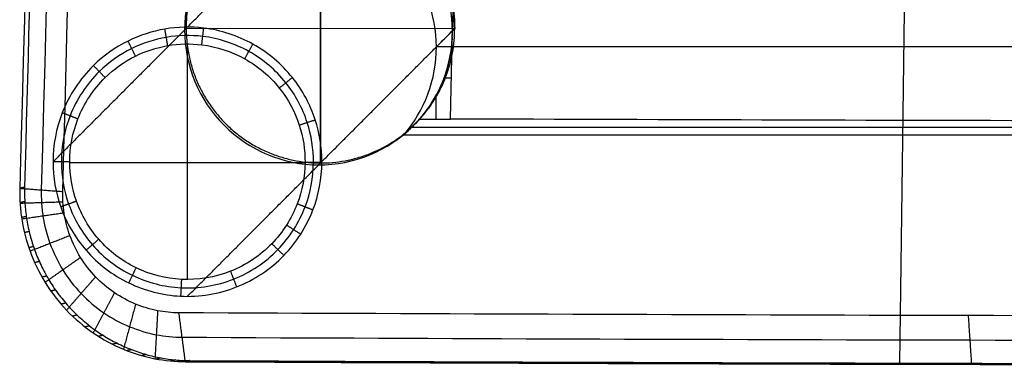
# Model space of a CAD drawing. Header units: millimetres. Extents: x -228 to 253, y -266 to 212.
# Tile 1 of 22: x -197 to -80, y -266 to -225. Entities that reach past the tile are written whole.
import ezdxf

# ---------------------------------------------------------------- set-up
doc = ezdxf.new("R2010")
doc.units = ezdxf.units.MM
doc.header["$MEASUREMENT"] = 0
doc.layers.add('Pause chair', color=7, linetype='Continuous', true_color=0x8b1c62)

msp = doc.modelspace()

# ---------------------------------------------------------------- linework, layer by layer
at = {"layer": 'Pause chair'}
for p, q in [((-161.25, -210.19, 461.54), (-161.25, -242.17, 462.66)), ((-161.25, -242.17, 462.66), (-161.25, -210.19, 461.54)), ((-145.26, -226.2, 461.54), (-177.24, -226.16, 462.66)), ((-145.26, -226.2, 461.54), (-177.24, -226.16, 462.66)), ((-177.08, -256.03, 6.66), (-177.08, -228.01, 6.66)), ((173.09, -228.36, 398.91), (-147.45, -228.36, 398.91)), ((-145.66, -232.08, 454.07), (-146.55, -232.08, 454.07)), ((-147.49, -236.94, 454.24), (-147.49, -234.14, 454.14)), ((-150.4, -237.9, 426.76), (176.04, -237.9, 426.76)), ((-163.08, -242.16, 6.66), (-191.09, -242.16, 6.66))]:
    msp.add_line(p, q, dxfattribs=at)
for points, knots in [([(-87.27, 140.8, 446.22), (-88.11, 79.66, 448.26), (-89.79, -61.88, 453.29), (-91.47, -204.07, 458.35), (-92.31, -265.97, 460.42)], [-0.370137, -0.370137, -0.370137, -0.370137, 184.697233, 370.13511, 370.13511, 370.13511, 370.13511]), ([(-187.73, 76.21, 459.73), (-189.15, 23.98, 461.55), (-192.07, -83.09, 465.29), (-194.99, -190.16, 469.03), (-196.48, -245.06, 470.95)], [27.815421, 27.815421, 27.815421, 27.815421, 184.697233, 349.592263, 349.592263, 349.592263, 349.592263]), ([(-185.8, 75.9, 452.37), (-185.8, 75.9, 452.37), (-185.8, 75.9, 452.37), (-185.8, 75.9, 452.37), (-188.7, -31.19, 456.12), (-191.59, -138.28, 459.87), (-194.49, -245.37, 463.61)], [-0.000603, -0.000603, -0.000603, -0.000603, 0.000363, 0.000363, 0.000363, 321.585795, 321.585795, 321.585795, 321.585795]), ([(-191.93, -245.56, 460.22), (-189.03, -138.47, 456.48), (-186.17, -31.38, 452.7), (-183.28, 75.71, 448.96), (-183.28, 75.71, 448.96), (-183.28, 75.72, 448.96), (-183.28, 75.72, 448.96)], [-321.585795, -321.585795, -321.585795, -321.585795, -0.000363, -0.000363, -0.000363, 0.001569, 0.001569, 0.001569, 0.001569]), ([(-145.53, -226.45, 453.87), (-145.53, -222.07, 453.73), (-147.32, -218.01, 453.79), (-153.21, -212.15, 454.26), (-157.16, -210.48, 454.66), (-165.39, -210.34, 455.63), (-169.51, -211.88, 456.19), (-175.71, -217.93, 457.17), (-177.42, -222.08, 457.53), (-177.42, -226.35, 457.66)], [51.164548, 51.164548, 51.164548, 51.164548, 63.969246, 63.969246, 76.732238, 76.732238, 89.528968, 89.528968, 102.329109, 102.329109, 102.329109, 102.329109]), ([(-151.36, -238.86, 399.27), (-148.83, -235.95, 399.17), (-147.44, -232.22, 399.04), (-147.45, -228.37, 398.91), (-147.45, -224.51, 398.77), (-148.86, -220.78, 398.64), (-151.4, -217.87, 398.54)], [0, 0, 0, 0, 11.692429, 11.692429, 11.692429, 23.401756, 23.401756, 23.401756, 23.401756]), ([(-161.08, -242, 8.59), (-161.08, -240.32, 8.58), (-161.65, -236.72, 8.57), (-164.39, -231.66, 8.56), (-169.1, -227.68, 8.56), (-174.59, -225.89, 8.57), (-179.8, -226.02, 8.6), (-184.4, -227.51, 8.62), (-188.94, -230.73, 8.66), (-192.29, -235.79, 8.7), (-193.09, -240.05, 8.72), (-193.09, -242.04, 8.73)], [43.936816, 43.936816, 43.936816, 43.936816, 48.350645, 53.391619, 58.809831, 64.228043, 68.286519, 72.344996, 76.779899, 82.717862, 87.945863, 87.945863, 87.945863, 87.945863]), ([(-162.08, -242.12, 7.62), (-162.07, -240.5, 7.62), (-162.6, -237.09, 7.61), (-165.18, -232.3, 7.61), (-169.6, -228.57, 7.61), (-174.75, -226.9, 7.62), (-179.63, -227.02, 7.63), (-183.94, -228.42, 7.64), (-188.2, -231.43, 7.66), (-191.34, -236.18, 7.68), (-192.09, -240.17, 7.69), (-192.09, -242.04, 7.69)], [43.831517, 43.831517, 43.831517, 43.831517, 48.350645, 53.39162, 58.809832, 64.228043, 68.28652, 72.344996, 76.779899, 82.717862, 87.945863, 87.945863, 87.945863, 87.945863]), ([(-177.42, -226.35, 457.66), (-177.41, -230.61, 457.8), (-175.72, -234.67, 457.71), (-169.73, -240.69, 457.13), (-165.69, -242.38, 456.69), (-157.24, -242.41, 455.69), (-153.19, -240.75, 455.18), (-147.2, -234.76, 454.32), (-145.52, -230.7, 454.01), (-145.53, -226.45, 453.87)], [0, 0, 0, 0, 12.794385, 12.794385, 25.582037, 25.582037, 38.37354, 38.37354, 51.164548, 51.164548, 51.164548, 51.164548]), ([(-191.09, -242.04, 6.66), (-191.09, -240.3, 6.66), (-190.39, -236.57, 6.66), (-187.46, -232.14, 6.66), (-183.48, -229.32, 6.66), (-179.46, -228.02, 6.66), (-174.9, -227.91, 6.66), (-170.09, -229.47, 6.66), (-165.97, -232.95, 6.66), (-163.56, -237.41, 6.66), (-163.07, -240.6, 6.66), (-163.08, -242.11, 6.66)], [-87.945863, -87.945863, -87.945863, -87.945863, -82.717863, -76.7799, -72.344997, -68.28652, -64.228043, -58.809831, -53.391619, -48.350645, -43.831517, -43.831517, -43.831517, -43.831517]), ([(171.42, -236.94, 454.24), (118.71, -237.14, 448.55), (65.84, -237.24, 445.68), (12.82, -237.24, 445.68), (-40.2, -237.24, 445.68), (-93.06, -237.14, 448.55), (-145.77, -236.94, 454.24)], [0, 0, 0, 0, 158.979161, 158.979161, 158.979161, 317.958321, 317.958321, 317.958321, 317.958321]), ([(-193.09, -242.04, 8.73), (-193.1, -243.86, 8.73), (-192.43, -247.68, 8.75), (-189.37, -252.93, 8.76), (-184.27, -256.82, 8.75), (-177.79, -258.48, 8.73), (-171.05, -257.37, 8.7), (-166.26, -254.18, 8.66), (-163.5, -250.68, 8.63), (-161.66, -247.03, 8.61), (-161.09, -244.04, 8.6), (-161.08, -242.12, 8.59)], [-0.072323, -0.072323, -0.072323, -0.072323, 4.70258, 9.969049, 15.588879, 21.208709, 27.170692, 33.132676, 35.970095, 38.807514, 43.831517, 43.831517, 43.831517, 43.831517]), ([(-192.09, -242.04, 7.69), (-192.1, -243.75, 7.69), (-191.47, -247.33, 7.7), (-188.61, -252.25, 7.71), (-183.82, -255.89, 7.7), (-177.75, -257.45, 7.69), (-171.43, -256.41, 7.68), (-166.94, -253.42, 7.66), (-164.35, -250.14, 7.65), (-162.62, -246.71, 7.63), (-162.09, -243.91, 7.63), (-162.08, -242.12, 7.62)], [-0.072323, -0.072323, -0.072323, -0.072323, 4.702581, 9.96905, 15.58888, 21.208709, 27.170693, 33.132676, 35.970095, 38.807514, 43.831517, 43.831517, 43.831517, 43.831517]), ([(-163.08, -242.11, 6.66), (-163.09, -243.78, 6.66), (-163.59, -246.4, 6.66), (-165.2, -249.6, 6.66), (-167.62, -252.66, 6.66), (-171.8, -255.45, 6.66), (-177.71, -256.42, 6.66), (-183.37, -254.97, 6.66), (-187.84, -251.57, 6.66), (-190.51, -246.97, 6.66), (-191.1, -243.63, 6.66), (-191.09, -242.04, 6.66)], [-43.831517, -43.831517, -43.831517, -43.831517, -38.807514, -35.970095, -33.132676, -27.170693, -21.208709, -15.58888, -9.96905, -4.702581, 0.072323, 0.072323, 0.072323, 0.072323]), ([(-197.04, -245.18, 467), (-197.06, -245.78, 467.03), (-197.04, -247.01, 467.06), (-196.76, -249.54, 467.1), (-195.93, -252.77, 467.08), (-194.14, -256.46, 466.94), (-191.58, -259.78, 466.68), (-188.4, -262.48, 466.32), (-184.8, -264.42, 465.89), (-181.06, -265.55, 465.43), (-178.54, -265.79, 465.11), (-177.33, -265.8, 464.95)], [-0.000539, -0.000539, -0.000539, -0.000539, 1.259767, 2.581352, 5.350778, 8.236829, 11.171975, 14.103569, 16.979825, 19.735549, 22.302304, 22.302304, 22.302304, 22.302304]), ([(-196.48, -245.06, 470.95), (-196.49, -245.63, 470.97), (-196.47, -246.79, 471), (-196.3, -248.56, 471.03), (-195.95, -250.35, 471.04), (-195.44, -252.14, 471.02), (-194.74, -253.92, 470.98), (-193.87, -255.65, 470.91), (-192.82, -257.3, 470.81), (-191.6, -258.86, 470.69), (-190.24, -260.28, 470.54), (-188.75, -261.57, 470.38), (-187.16, -262.68, 470.2), (-185.48, -263.63, 470), (-183.76, -264.39, 469.79), (-182, -264.97, 469.57), (-180.25, -265.38, 469.35), (-178.52, -265.62, 469.13), (-177.38, -265.67, 468.99), (-176.81, -265.67, 468.91)], [-31.938887, -31.938887, -31.938887, -31.938887, -30.224084, -28.452776, -26.629401, -24.759519, -22.849787, -20.907867, -18.942283, -16.962221, -14.977281, -12.997207, -11.031598, -9.089636, -7.179844, -5.30988, -3.486398, -1.714958, 0, 0, 0, 0]), ([(-194.49, -245.37, 463.61), (-194.5, -245.88, 463.63), (-194.48, -246.92, 463.66), (-194.25, -249.08, 463.69), (-193.54, -251.82, 463.68), (-192.02, -254.96, 463.56), (-189.84, -257.78, 463.34), (-187.13, -260.08, 463.04), (-184.07, -261.73, 462.68), (-180.89, -262.68, 462.29), (-178.74, -262.89, 462.01), (-177.71, -262.89, 461.88)], [-0.000539, -0.000539, -0.000539, -0.000539, 1.259767, 2.581352, 5.350778, 8.236829, 11.171974, 14.103568, 16.979825, 19.735548, 22.302304, 22.302304, 22.302304, 22.302304]), ([(-178.09, -259.99, 458.81), (-178.94, -259.99, 458.92), (-180.71, -259.81, 459.15), (-183.33, -259.03, 459.47), (-185.86, -257.67, 459.76), (-188.09, -255.78, 460.01), (-189.89, -253.46, 460.18), (-191.15, -250.88, 460.28), (-191.73, -248.61, 460.29), (-191.93, -246.84, 460.26), (-191.94, -245.98, 460.23), (-191.93, -245.56, 460.22)], [-22.302304, -22.302304, -22.302304, -22.302304, -19.735548, -16.979825, -14.103568, -11.171974, -8.236829, -5.350778, -2.581352, -1.259767, 0.000539, 0.000539, 0.000539, 0.000539]), ([(203.73, -259.99, 458.81), (172.52, -260.13, 454.77), (108.98, -260.36, 448.56), (12.82, -260.47, 445.4), (-83.34, -260.36, 448.56), (-146.88, -260.13, 454.77), (-178.09, -259.99, 458.81)], [-381.345949, -381.345949, -381.345949, -381.345949, -287.299893, -190.672646, -94.045442, 0.000592, 0.000592, 0.000592, 0.000592]), ([(-177.71, -262.89, 461.88), (-146.56, -263.04, 457.85), (-83.14, -263.26, 451.66), (12.82, -263.37, 448.5), (108.78, -263.26, 451.66), (172.2, -263.04, 457.85), (203.35, -262.89, 461.88)], [-0.000592, -0.000592, -0.000592, -0.000592, 94.045459, 190.672658, 287.299898, 381.345949, 381.345949, 381.345949, 381.345949]), ([(-177.33, -265.8, 464.95), (-149.08, -265.93, 461.3), (-85.7, -266.15, 454.93), (-22.32, -266.23, 452.66), (12.82, -266.23, 452.66), (47.96, -266.23, 452.66), (111.34, -266.15, 454.93), (174.72, -265.93, 461.3), (202.97, -265.8, 464.95)], [-0.000592, -0.000592, -0.000592, -0.000592, 84.960188, 190.672679, 190.672679, 190.672679, 296.38517, 381.345949, 381.345949, 381.345949, 381.345949]), ([(-176.81, -265.67, 468.91), (-148.64, -265.8, 465.27), (-85.43, -266.02, 458.92), (-22.22, -266.1, 456.66), (12.82, -266.1, 456.66), (47.87, -266.1, 456.66), (111.08, -266.02, 458.92), (174.29, -265.8, 465.27), (202.45, -265.67, 468.91)], [-192.288329, -192.288329, -192.288329, -192.288329, -106.607896, 0, 0, 0, 106.607895, 192.288329, 192.288329, 192.288329, 192.288329])]:
    msp.add_open_spline(points, degree=3, knots=knots, dxfattribs=at)
for points, degree in [([(-188.33, 76.09, 455.79), (-191.23, -31, 459.53), (-194.14, -138.09, 463.26), (-197.04, -245.18, 467)], 3), ([(-177.09, -226.01, 8.59), (-169.18, -218.1, 235.06), (-161.27, -210.19, 461.54)], 2), ([(-145.53, -226.45, 453.87), (-145.53, -222.59, 453.74), (-146.94, -218.86, 453.61), (-149.48, -215.95, 453.51)], 3), ([(-145.3, -215.95, 453.51), (-145.37, -219.45, 453.63), (-145.45, -222.95, 453.75), (-145.53, -226.45, 453.87)], 3), ([(-177.24, -226.18, 462.66), (-185.17, -234.11, 235.69), (-193.09, -242.04, 8.73)], 2), ([(-179.43, -228.21, 6.66), (-179.6, -227.23, 7.63), (-179.77, -226.24, 8.6)], 2), ([(-177.42, -226.35, 457.66), (-177.33, -226.26, 460.16), (-177.24, -226.18, 462.66)], 2), ([(-175.38, -228.11, 6.66), (-175.26, -227.12, 7.62), (-175.14, -226.13, 8.58)], 2), ([(-161.08, -242, 8.59), (-153.17, -234.09, 235.06), (-145.26, -226.18, 461.54)], 2), ([(-145.26, -226.18, 461.54), (-145.39, -226.31, 457.71), (-145.53, -226.45, 453.87)], 2), ([(-145.55, -227.22, 453.9), (-145.71, -230.79, 454.02), (-147.08, -234.22, 454.14), (-149.44, -236.94, 454.24)], 3), ([(-147.45, -228.37, 398.91), (-146.49, -227.41, 426.39), (-145.53, -226.45, 453.87)], 2), ([(-145.77, -236.94, 454.24), (-145.7, -233.7, 454.13), (-145.62, -230.46, 454.01), (-145.55, -227.22, 453.9)], 3), ([(-145.55, -227.22, 453.9), (-145.54, -226.96, 453.89), (-145.53, -226.7, 453.88), (-145.53, -226.45, 453.87)], 3), ([(-183.27, -229.46, 6.66), (-183.72, -228.57, 7.64), (-184.16, -227.67, 8.62)], 2), ([(-170.26, -229.78, 6.66), (-169.78, -228.9, 7.61), (-169.29, -228.03, 8.56)], 2), ([(-186.88, -232.02, 6.66), (-187.58, -231.3, 7.66), (-188.28, -230.59, 8.65)], 2), ([(-166.15, -233.25, 6.66), (-165.37, -232.63, 7.61), (-164.59, -232, 8.56)], 2), ([(-190.13, -236.93, 6.66), (-191.06, -236.57, 7.68), (-191.99, -236.2, 8.7)], 2), ([(-163.77, -237.66, 6.66), (-162.82, -237.35, 7.61), (-161.87, -237.04, 8.57)], 2), ([(-149.44, -236.94, 454.24), (-150.08, -237.58, 435.92), (-150.72, -238.22, 417.59), (-151.36, -238.86, 399.27)], 3), ([(-149.44, -236.94, 454.24), (-147.61, -236.94, 454.24), (-145.77, -236.94, 454.24)], 2), ([(177, -238.86, 399.27), (12.82, -238.86, 399.27), (-151.36, -238.86, 399.27)], 2), ([(-191.09, -242.04, 6.66), (-192.09, -242.04, 7.69), (-193.09, -242.04, 8.73)], 2), ([(-177.08, -258.03, 8.73), (-169.16, -250.1, 235.69), (-161.23, -242.17, 462.66)], 2), ([(-161.08, -242.12, 8.59), (-162.08, -242.12, 7.62), (-163.08, -242.11, 6.66)], 2), ([(-161.46, -242.39, 456.19), (-161.34, -242.28, 459.42), (-161.23, -242.17, 462.66)], 2), ([(-161.08, -242.12, 8.59), (-161.08, -242.08, 8.59), (-161.08, -242.04, 8.59), (-161.08, -242, 8.59)], 3), ([(-196.48, -245.06, 470.95), (-196.76, -245.12, 468.98), (-197.04, -245.18, 467)], 2), ([(-197.04, -245.18, 467), (-194.49, -245.37, 463.61), (-191.93, -245.56, 460.22)], 2), ([(-196.45, -246.77, 471), (-196.73, -246.83, 469.03), (-197.02, -246.9, 467.05)], 2), ([(-191.91, -246.82, 460.26), (-194.46, -246.9, 463.66), (-197.01, -246.98, 467.06)], 2), ([(-190.29, -246.72, 6.66), (-191.23, -247.06, 7.7), (-192.17, -247.39, 8.75)], 2), ([(-164.01, -247.02, 6.66), (-163.07, -247.38, 7.64), (-162.14, -247.74, 8.62)], 2), ([(-191.77, -248.13, 460.28), (-194.29, -248.49, 463.68), (-196.81, -248.85, 467.08)], 2), ([(-196.27, -248.54, 471.03), (-196.55, -248.6, 469.06), (-196.84, -248.66, 467.08)], 2), ([(-165.28, -249.55, 6.66), (-164.44, -250.09, 7.65), (-163.6, -250.63, 8.63)], 2), ([(-195.93, -250.33, 471.04), (-196.21, -250.39, 469.06), (-196.49, -250.45, 467.09)], 2), ([(-191.07, -250.81, 460.26), (-193.45, -251.74, 463.66), (-195.82, -252.67, 467.06)], 2), ([(-187.65, -251.24, 6.66), (-188.4, -251.9, 7.71), (-189.15, -252.55, 8.75)], 2), ([(-167.04, -251.77, 6.66), (-166.32, -252.47, 7.66), (-165.6, -253.16, 8.65)], 2), ([(-195.41, -252.12, 471.02), (-195.69, -252.18, 469.04), (-195.97, -252.24, 467.07)], 2), ([(-194.72, -253.9, 470.97), (-195, -253.96, 469), (-195.28, -254.02, 467.03)], 2), ([(-189.81, -253.4, 460.17), (-191.92, -254.88, 463.55), (-194.03, -256.37, 466.92)], 2), ([(-183.21, -254.63, 6.66), (-183.64, -255.53, 7.7), (-184.08, -256.43, 8.75)], 2), ([(-171.96, -255.05, 6.66), (-171.59, -255.98, 7.68), (-171.23, -256.91, 8.7)], 2), ([(-193.84, -255.63, 470.9), (-194.12, -255.69, 468.93), (-194.4, -255.75, 466.95)], 2), ([(-188.02, -255.71, 460), (-189.75, -257.69, 463.33), (-191.48, -259.68, 466.66)], 2), ([(-177.8, -256.01, 6.66), (-177.85, -257.01, 7.69), (-177.9, -258.01, 8.73)], 2), ([(-192.79, -257.28, 470.81), (-193.07, -257.34, 468.83), (-193.35, -257.4, 466.86)], 2), ([(-185.78, -257.6, 459.75), (-187.04, -259.99, 463.03), (-188.3, -262.38, 466.31)], 2), ([(-191.58, -258.83, 470.69), (-191.86, -258.9, 468.71), (-192.13, -258.96, 466.73)], 2), ([(-183.26, -258.96, 459.46), (-183.98, -261.64, 462.67), (-184.7, -264.32, 465.88)], 2), ([(-180.63, -259.74, 459.14), (-180.79, -262.59, 462.27), (-180.95, -265.44, 465.41)], 2), ([(-177.33, -265.8, 464.95), (-177.71, -262.89, 461.88), (-178.09, -259.99, 458.81)], 2), ([(-190.22, -260.26, 470.54), (-190.49, -260.32, 468.56), (-190.77, -260.39, 466.59)], 2), ([(-84.13, -260.32, 449.65), (-83.93, -263.22, 452.74), (-83.74, -266.12, 455.83)], 2), ([(-188.73, -261.54, 470.38), (-189, -261.61, 468.4), (-189.27, -261.67, 466.42)], 2), ([(-187.13, -262.66, 470.19), (-187.4, -262.72, 468.21), (-187.67, -262.79, 466.23)], 2), ([(-185.46, -263.61, 469.99), (-185.73, -263.67, 468.01), (-186, -263.73, 466.03)], 2), ([(-183.73, -264.37, 469.78), (-184, -264.43, 467.8), (-184.27, -264.49, 465.82)], 2), ([(-181.98, -264.95, 469.57), (-182.25, -265.01, 467.59), (-182.51, -265.08, 465.61)], 2), ([(-180.23, -265.36, 469.35), (-180.49, -265.42, 467.37), (-180.75, -265.48, 465.39)], 2), ([(-178.5, -265.59, 469.13), (-178.76, -265.66, 467.15), (-179.02, -265.72, 465.17)], 2), ([(-176.81, -265.67, 468.91), (-177.07, -265.74, 466.93), (-177.33, -265.8, 464.95)], 2), ([(-92.31, -265.97, 460.42), (-92.46, -266.03, 458.43), (-92.6, -266.1, 456.44)], 2)]:
    msp.add_open_spline(points, degree=degree, dxfattribs=at)
for points, knots in [([(-177.24, -226.18, 462.66), (-177.26, -210.19, 462.1), (-161.27, -210.19, 461.54), (-145.28, -210.19, 460.98), (-145.26, -226.18, 461.54)], [0, 0, 0, 25.132741, 25.132741, 50.265482, 50.265482, 50.265482]), ([(-145.26, -226.18, 461.54), (-145.28, -210.19, 460.98), (-161.27, -210.19, 461.54), (-177.26, -210.19, 462.1), (-177.24, -226.18, 462.66)], [-50.265482, -50.265482, -50.265482, -25.132741, -25.132741, 0, 0, 0]), ([(-177.24, -226.18, 462.66), (-177.22, -242.17, 463.22), (-161.23, -242.17, 462.66), (-145.24, -242.17, 462.1), (-145.26, -226.18, 461.54)], [-100.530965, -100.530965, -100.530965, -75.398224, -75.398224, -50.265482, -50.265482, -50.265482]), ([(-177.24, -226.18, 462.66), (-177.22, -242.17, 463.22), (-161.23, -242.17, 462.66), (-145.24, -242.17, 462.1), (-145.26, -226.18, 461.54)], [-100.530965, -100.530965, -100.530965, -75.398224, -75.398224, -50.265482, -50.265482, -50.265482])]:
    msp.add_rational_spline(points, [1, 0.707106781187, 1, 0.707106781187, 1], degree=2, knots=knots, dxfattribs=at)

doc.saveas('drawing.dxf')
